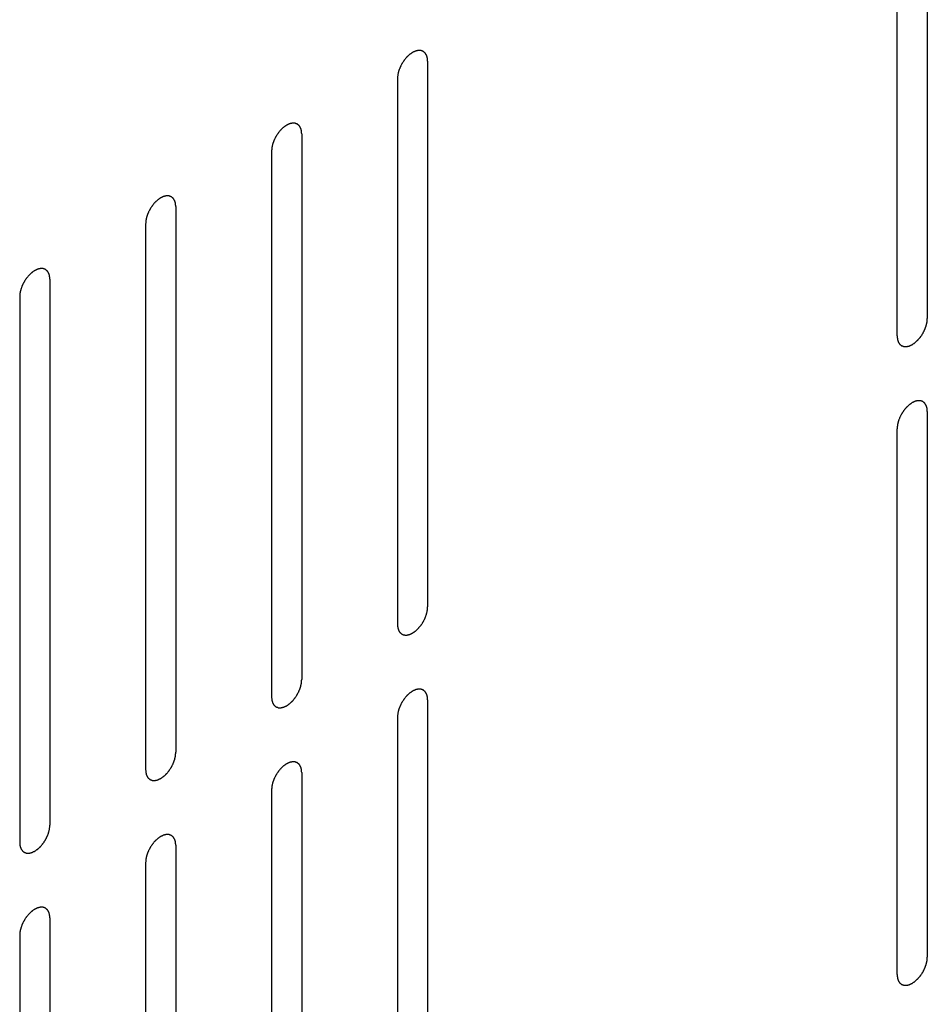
# Model space of a CAD drawing. Header units: inches. Extents: x 6 to 353, y 6 to 228.
# Tile 74 of 256: x 322.01 to 323.6, y 83.65 to 85.38. Entities that reach past the tile are written whole.
import ezdxf

# ---------------------------------------------------------------- set-up
doc = ezdxf.new("R2010")
doc.units = ezdxf.units.IN
doc.header["$LTSCALE"] = 19.946667
doc.header["$MEASUREMENT"] = 0
doc.layers.add('08_ALL_COSMETICS', color=7, linetype='CONTINUOUS')

msp = doc.modelspace()

# ---------------------------------------------------------------- linework, layer by layer
at = {"layer": '08_ALL_COSMETICS', "color": 7, "linetype": 'Continuous'}
for p, q in [((323.6045, 85.8163), (323.6045, 84.8569)), ((323.5514, 84.8263), (323.5514, 85.7857)), ((322.7262, 85.3093), (322.7262, 84.3499)), ((322.6732, 85.2786), (322.6732, 84.3192)), ((322.5049, 85.1815), (322.5049, 84.2221)), ((322.4519, 85.1509), (322.4519, 84.1915)), ((322.2836, 85.0537), (322.2836, 84.0943)), ((322.2306, 85.0231), (322.2306, 84.0637)), ((322.0623, 84.9259), (322.0623, 83.9665)), ((322.0092, 84.8953), (322.0092, 83.9359)), ((323.6045, 84.6936), (323.6045, 83.7342)), ((323.5514, 83.7036), (323.5514, 84.663)), ((322.7262, 84.1866), (322.7262, 83.2272)), ((322.6732, 84.1559), (322.6732, 83.1966)), ((322.5049, 84.0588), (322.5049, 83.0994)), ((322.4519, 84.0282), (322.4519, 83.0688)), ((322.2836, 83.931), (322.2836, 82.9716)), ((322.2306, 83.9004), (322.2306, 82.941)), ((322.0623, 83.8032), (322.0623, 82.8438)), ((322.0092, 83.7726), (322.0092, 82.8132))]:
    msp.add_line(p, q, dxfattribs=at)
for points in [[(322.7262, 85.3093), (322.7262, 85.3102), (322.726, 85.3116), (322.7259, 85.3133), (322.7258, 85.3141), (322.7258, 85.3146), (322.7257, 85.3149), (322.7256, 85.3152), (322.7255, 85.3156), (322.7253, 85.3163), (322.725, 85.3173), (322.7247, 85.3183), (322.7245, 85.3191), (322.7243, 85.3195), (322.7243, 85.3198), (322.7241, 85.32), (322.7239, 85.3203), (322.7235, 85.3209), (322.723, 85.3217), (322.7225, 85.3225), (322.7222, 85.3231), (322.722, 85.3234), (322.7218, 85.3237), (322.7216, 85.3238), (322.7213, 85.324), (322.7208, 85.3245), (322.7201, 85.325), (322.7194, 85.3256), (322.719, 85.326), (322.7187, 85.3262), (322.7185, 85.3264), (322.7182, 85.3265), (322.7179, 85.3266), (322.7173, 85.3269), (322.7165, 85.3272), (322.7156, 85.3275), (322.7151, 85.3277), (322.7147, 85.3278), (322.7145, 85.3279), (322.7142, 85.3279), (322.7138, 85.3279), (322.7131, 85.328), (322.7122, 85.328), (322.7112, 85.328), (322.7106, 85.3281), (322.7102, 85.3281), (322.7099, 85.3281), (322.7096, 85.328), (322.7092, 85.3279), (322.7085, 85.3278), (322.7074, 85.3275), (322.7064, 85.3273), (322.7057, 85.3272), (322.7053, 85.327), (322.705, 85.327), (322.7046, 85.3268), (322.7042, 85.3266), (322.7037, 85.3264), (322.703, 85.3261), (322.7021, 85.3257), (322.7012, 85.3253), (322.7005, 85.3249), (322.7, 85.3247), (322.6997, 85.3246), (322.6994, 85.3243), (322.699, 85.324), (322.6982, 85.3235), (322.6971, 85.3228), (322.6961, 85.3221), (322.6952, 85.3214), (322.6946, 85.321), (322.694, 85.3204), (322.6931, 85.3197), (322.6921, 85.3187), (322.6911, 85.3178), (322.6902, 85.317), (322.6896, 85.3165), (322.689, 85.3157), (322.6883, 85.3148), (322.6873, 85.3137), (322.6864, 85.3126), (322.6856, 85.3117), (322.685, 85.311), (322.6845, 85.3102), (322.6839, 85.3092), (322.683, 85.3079), (322.6822, 85.3066), (322.6815, 85.3055), (322.6809, 85.3048), (322.6806, 85.304), (322.68, 85.3029), (322.6793, 85.3015), (322.6786, 85.3002), (322.6781, 85.2991), (322.6777, 85.2983), (322.6774, 85.2974), (322.677, 85.2963), (322.6765, 85.2949), (322.6759, 85.2935), (322.6756, 85.2924), (322.6752, 85.2916), (322.6751, 85.2908), (322.6748, 85.2897), (322.6745, 85.2883), (322.6742, 85.2869), (322.6739, 85.2858), (322.6737, 85.285), (322.6737, 85.2842), (322.6736, 85.2831), (322.6734, 85.2813), (322.6733, 85.2797), (322.6732, 85.2786)], [(322.5049, 85.1815), (322.5048, 85.1824), (322.5047, 85.1838), (322.5046, 85.1855), (322.5045, 85.1863), (322.5044, 85.1868), (322.5044, 85.1871), (322.5043, 85.1874), (322.5042, 85.1878), (322.504, 85.1885), (322.5037, 85.1896), (322.5033, 85.1906), (322.5031, 85.1913), (322.503, 85.1917), (322.5029, 85.192), (322.5028, 85.1922), (322.5026, 85.1926), (322.5022, 85.1931), (322.5017, 85.1939), (322.5012, 85.1947), (322.5008, 85.1953), (322.5006, 85.1956), (322.5005, 85.1959), (322.5003, 85.196), (322.5, 85.1963), (322.4995, 85.1967), (322.4988, 85.1973), (322.4981, 85.1978), (322.4976, 85.1982), (322.4974, 85.1985), (322.4972, 85.1987), (322.4969, 85.1987), (322.4966, 85.1989), (322.496, 85.1991), (322.4951, 85.1994), (322.4943, 85.1997), (322.4937, 85.1999), (322.4934, 85.2), (322.4932, 85.2001), (322.4929, 85.2001), (322.4925, 85.2002), (322.4918, 85.2002), (322.4909, 85.2002), (322.4899, 85.2003), (322.4893, 85.2003), (322.4889, 85.2003), (322.4886, 85.2003), (322.4883, 85.2002), (322.4879, 85.2002), (322.4871, 85.2), (322.4861, 85.1998), (322.4851, 85.1995), (322.4844, 85.1994), (322.4839, 85.1993), (322.4836, 85.1992), (322.4833, 85.199), (322.4829, 85.1989), (322.4823, 85.1986), (322.4817, 85.1983), (322.4808, 85.1979), (322.4799, 85.1975), (322.4792, 85.1971), (322.4787, 85.1969), (322.4784, 85.1968), (322.4781, 85.1966), (322.4776, 85.1963), (322.4769, 85.1957), (322.4758, 85.195), (322.4747, 85.1943), (322.4739, 85.1937), (322.4732, 85.1933), (322.4726, 85.1926), (322.4718, 85.1919), (322.4708, 85.1909), (322.4697, 85.19), (322.4689, 85.1892), (322.4683, 85.1887), (322.4677, 85.188), (322.467, 85.1871), (322.466, 85.1859), (322.4651, 85.1848), (322.4643, 85.1839), (322.4637, 85.1832), (322.4632, 85.1824), (322.4625, 85.1814), (322.4617, 85.1801), (322.4608, 85.1788), (322.4602, 85.1778), (322.4596, 85.177), (322.4592, 85.1762), (322.4587, 85.1751), (322.458, 85.1737), (322.4573, 85.1724), (322.4568, 85.1713), (322.4563, 85.1705), (322.4561, 85.1696), (322.4556, 85.1685), (322.4551, 85.1671), (322.4546, 85.1657), (322.4542, 85.1646), (322.4539, 85.1638), (322.4537, 85.163), (322.4535, 85.1619), (322.4532, 85.1605), (322.4528, 85.1591), (322.4526, 85.158), (322.4524, 85.1572), (322.4523, 85.1564), (322.4522, 85.1554), (322.4521, 85.1535), (322.452, 85.1519), (322.4519, 85.1509)], [(322.2836, 85.0537), (322.2835, 85.0546), (322.2834, 85.0561), (322.2832, 85.0577), (322.2832, 85.0585), (322.2831, 85.059), (322.2831, 85.0594), (322.283, 85.0596), (322.2829, 85.0601), (322.2826, 85.0608), (322.2823, 85.0618), (322.282, 85.0628), (322.2818, 85.0635), (322.2817, 85.0639), (322.2816, 85.0642), (322.2814, 85.0644), (322.2812, 85.0648), (322.2809, 85.0653), (322.2804, 85.0661), (322.2799, 85.0669), (322.2795, 85.0675), (322.2793, 85.0678), (322.2792, 85.0681), (322.2789, 85.0682), (322.2787, 85.0685), (322.2782, 85.0689), (322.2775, 85.0695), (322.2768, 85.07), (322.2763, 85.0705), (322.276, 85.0707), (322.2758, 85.0709), (322.2756, 85.0709), (322.2752, 85.0711), (322.2747, 85.0713), (322.2738, 85.0716), (322.273, 85.0719), (322.2724, 85.0721), (322.2721, 85.0722), (322.2718, 85.0724), (322.2715, 85.0724), (322.2712, 85.0724), (322.2705, 85.0724), (322.2695, 85.0724), (322.2686, 85.0725), (322.2679, 85.0725), (322.2675, 85.0725), (322.2673, 85.0726), (322.267, 85.0725), (322.2665, 85.0724), (322.2658, 85.0722), (322.2648, 85.072), (322.2638, 85.0717), (322.263, 85.0716), (322.2626, 85.0715), (322.2623, 85.0714), (322.262, 85.0713), (322.2616, 85.0711), (322.261, 85.0708), (322.2603, 85.0705), (322.2595, 85.0701), (322.2586, 85.0697), (322.2578, 85.0694), (322.2574, 85.0692), (322.2571, 85.069), (322.2568, 85.0688), (322.2563, 85.0685), (322.2556, 85.068), (322.2545, 85.0672), (322.2534, 85.0665), (322.2526, 85.0659), (322.2519, 85.0655), (322.2513, 85.0649), (322.2505, 85.0641), (322.2494, 85.0632), (322.2484, 85.0622), (322.2476, 85.0614), (322.247, 85.0609), (322.2464, 85.0602), (322.2456, 85.0593), (322.2447, 85.0581), (322.2437, 85.057), (322.243, 85.0561), (322.2424, 85.0554), (322.2419, 85.0546), (322.2412, 85.0536), (322.2404, 85.0523), (322.2395, 85.051), (322.2388, 85.05), (322.2383, 85.0492), (322.2379, 85.0484), (322.2374, 85.0473), (322.2367, 85.046), (322.236, 85.0446), (322.2355, 85.0435), (322.235, 85.0427), (322.2347, 85.0419), (322.2343, 85.0407), (322.2338, 85.0394), (322.2333, 85.038), (322.2329, 85.0369), (322.2326, 85.036), (322.2324, 85.0352), (322.2321, 85.0341), (322.2318, 85.0327), (322.2315, 85.0314), (322.2313, 85.0303), (322.231, 85.0294), (322.231, 85.0286), (322.2309, 85.0276), (322.2308, 85.0257), (322.2306, 85.0241), (322.2306, 85.0231)], [(322.0623, 84.9259), (322.0622, 84.9269), (322.0621, 84.9283), (322.0619, 84.9299), (322.0618, 84.9307), (322.0618, 84.9312), (322.0618, 84.9316), (322.0617, 84.9319), (322.0615, 84.9323), (322.0613, 84.933), (322.061, 84.934), (322.0607, 84.935), (322.0605, 84.9357), (322.0604, 84.9361), (322.0603, 84.9364), (322.0601, 84.9367), (322.0599, 84.937), (322.0596, 84.9376), (322.0591, 84.9384), (322.0585, 84.9392), (322.0582, 84.9397), (322.058, 84.9401), (322.0579, 84.9403), (322.0576, 84.9405), (322.0574, 84.9407), (322.0569, 84.9411), (322.0562, 84.9417), (322.0555, 84.9423), (322.055, 84.9427), (322.0547, 84.9429), (322.0545, 84.9431), (322.0542, 84.9432), (322.0539, 84.9433), (322.0533, 84.9435), (322.0525, 84.9438), (322.0517, 84.9441), (322.0511, 84.9444), (322.0507, 84.9445), (322.0505, 84.9446), (322.0502, 84.9446), (322.0498, 84.9446), (322.0492, 84.9446), (322.0482, 84.9447), (322.0473, 84.9447), (322.0466, 84.9447), (322.0462, 84.9447), (322.0459, 84.9448), (322.0456, 84.9447), (322.0452, 84.9446), (322.0445, 84.9444), (322.0435, 84.9442), (322.0424, 84.944), (322.0417, 84.9438), (322.0413, 84.9437), (322.041, 84.9437), (322.0407, 84.9435), (322.0402, 84.9433), (322.0397, 84.943), (322.039, 84.9427), (322.0382, 84.9423), (322.0373, 84.9419), (322.0365, 84.9416), (322.0361, 84.9414), (322.0357, 84.9412), (322.0354, 84.941), (322.035, 84.9407), (322.0342, 84.9402), (322.0332, 84.9394), (322.0321, 84.9387), (322.0312, 84.9381), (322.0306, 84.9377), (322.03, 84.9371), (322.0292, 84.9363), (322.0281, 84.9354), (322.0271, 84.9344), (322.0263, 84.9336), (322.0256, 84.9331), (322.0251, 84.9324), (322.0243, 84.9315), (322.0234, 84.9304), (322.0224, 84.9292), (322.0217, 84.9283), (322.0211, 84.9277), (322.0206, 84.9269), (322.0199, 84.9258), (322.019, 84.9245), (322.0182, 84.9232), (322.0175, 84.9222), (322.017, 84.9214), (322.0166, 84.9206), (322.016, 84.9195), (322.0154, 84.9182), (322.0147, 84.9168), (322.0141, 84.9157), (322.0137, 84.9149), (322.0134, 84.9141), (322.013, 84.913), (322.0125, 84.9116), (322.012, 84.9102), (322.0116, 84.9091), (322.0112, 84.9082), (322.0111, 84.9074), (322.0108, 84.9063), (322.0105, 84.9049), (322.0102, 84.9036), (322.01, 84.9025), (322.0097, 84.9016), (322.0097, 84.9009), (322.0096, 84.8998), (322.0095, 84.8979), (322.0093, 84.8964), (322.0092, 84.8953)], [(323.5514, 84.8263), (323.5515, 84.8253), (323.5516, 84.8239), (323.5518, 84.8223), (323.5519, 84.8215), (323.5519, 84.821), (323.5519, 84.8206), (323.552, 84.8203), (323.5521, 84.8199), (323.5524, 84.8192), (323.5527, 84.8182), (323.553, 84.8172), (323.5532, 84.8165), (323.5533, 84.8161), (323.5534, 84.8158), (323.5536, 84.8155), (323.5538, 84.8152), (323.5541, 84.8146), (323.5546, 84.8138), (323.5552, 84.813), (323.5555, 84.8125), (323.5557, 84.8121), (323.5558, 84.8119), (323.5561, 84.8117), (323.5563, 84.8115), (323.5568, 84.8111), (323.5575, 84.8105), (323.5582, 84.8099), (323.5587, 84.8095), (323.559, 84.8093), (323.5592, 84.8091), (323.5594, 84.809), (323.5598, 84.8089), (323.5604, 84.8087), (323.5612, 84.8084), (323.562, 84.8081), (323.5626, 84.8078), (323.5629, 84.8077), (323.5632, 84.8076), (323.5635, 84.8076), (323.5639, 84.8076), (323.5645, 84.8076), (323.5655, 84.8075), (323.5664, 84.8075), (323.5671, 84.8075), (323.5675, 84.8075), (323.5677, 84.8074), (323.5681, 84.8075), (323.5685, 84.8076), (323.5692, 84.8078), (323.5702, 84.808), (323.5713, 84.8082), (323.572, 84.8084), (323.5724, 84.8085), (323.5727, 84.8085), (323.573, 84.8087), (323.5735, 84.8089), (323.574, 84.8092), (323.5747, 84.8095), (323.5755, 84.8099), (323.5764, 84.8103), (323.5772, 84.8106), (323.5776, 84.8108), (323.5779, 84.811), (323.5783, 84.8112), (323.5787, 84.8115), (323.5794, 84.812), (323.5805, 84.8128), (323.5816, 84.8135), (323.5824, 84.8141), (323.5831, 84.8145), (323.5837, 84.8151), (323.5845, 84.8159), (323.5856, 84.8168), (323.5866, 84.8178), (323.5874, 84.8186), (323.5881, 84.8191), (323.5886, 84.8198), (323.5894, 84.8207), (323.5903, 84.8218), (323.5913, 84.823), (323.592, 84.8239), (323.5926, 84.8245), (323.5931, 84.8253), (323.5938, 84.8264), (323.5947, 84.8277), (323.5955, 84.829), (323.5962, 84.83), (323.5967, 84.8308), (323.5971, 84.8316), (323.5977, 84.8327), (323.5983, 84.834), (323.599, 84.8354), (323.5996, 84.8365), (323.6, 84.8373), (323.6003, 84.8381), (323.6007, 84.8392), (323.6012, 84.8406), (323.6017, 84.842), (323.6021, 84.8431), (323.6025, 84.844), (323.6026, 84.8448), (323.6029, 84.8459), (323.6032, 84.8473), (323.6035, 84.8486), (323.6037, 84.8497), (323.604, 84.8506), (323.604, 84.8513), (323.6041, 84.8524), (323.6042, 84.8543), (323.6044, 84.8558), (323.6045, 84.8569)], [(323.6045, 84.6936), (323.6044, 84.6945), (323.6043, 84.696), (323.6041, 84.6976), (323.604, 84.6984), (323.604, 84.6989), (323.604, 84.6993), (323.6039, 84.6996), (323.6037, 84.7), (323.6035, 84.7007), (323.6032, 84.7017), (323.6029, 84.7027), (323.6027, 84.7034), (323.6025, 84.7038), (323.6025, 84.7041), (323.6023, 84.7044), (323.6021, 84.7047), (323.6017, 84.7052), (323.6012, 84.7061), (323.6007, 84.7069), (323.6004, 84.7074), (323.6002, 84.7077), (323.6, 84.708), (323.5998, 84.7082), (323.5995, 84.7084), (323.5991, 84.7088), (323.5984, 84.7094), (323.5977, 84.71), (323.5972, 84.7104), (323.5969, 84.7106), (323.5967, 84.7108), (323.5964, 84.7109), (323.5961, 84.711), (323.5955, 84.7112), (323.5947, 84.7115), (323.5939, 84.7118), (323.5933, 84.712), (323.5929, 84.7122), (323.5927, 84.7123), (323.5924, 84.7123), (323.592, 84.7123), (323.5914, 84.7123), (323.5904, 84.7124), (323.5895, 84.7124), (323.5888, 84.7124), (323.5884, 84.7124), (323.5881, 84.7125), (323.5878, 84.7124), (323.5874, 84.7123), (323.5867, 84.7121), (323.5857, 84.7119), (323.5846, 84.7117), (323.5839, 84.7115), (323.5835, 84.7114), (323.5832, 84.7114), (323.5829, 84.7112), (323.5824, 84.711), (323.5819, 84.7107), (323.5812, 84.7104), (323.5803, 84.71), (323.5795, 84.7096), (323.5787, 84.7093), (323.5783, 84.7091), (323.5779, 84.7089), (323.5776, 84.7087), (323.5772, 84.7084), (323.5764, 84.7079), (323.5754, 84.7071), (323.5743, 84.7064), (323.5734, 84.7058), (323.5728, 84.7054), (323.5722, 84.7048), (323.5713, 84.704), (323.5703, 84.7031), (323.5693, 84.7021), (323.5685, 84.7013), (323.5678, 84.7008), (323.5673, 84.7001), (323.5665, 84.6992), (323.5656, 84.698), (323.5646, 84.6969), (323.5638, 84.696), (323.5633, 84.6954), (323.5628, 84.6945), (323.5621, 84.6935), (323.5612, 84.6922), (323.5604, 84.6909), (323.5597, 84.6899), (323.5592, 84.6891), (323.5588, 84.6883), (323.5582, 84.6872), (323.5576, 84.6859), (323.5569, 84.6845), (323.5563, 84.6834), (323.5559, 84.6826), (323.5556, 84.6818), (323.5552, 84.6807), (323.5547, 84.6793), (323.5542, 84.6779), (323.5538, 84.6768), (323.5534, 84.6759), (323.5533, 84.6751), (323.553, 84.674), (323.5527, 84.6726), (323.5524, 84.6713), (323.5521, 84.6702), (323.5519, 84.6693), (323.5519, 84.6685), (323.5518, 84.6675), (323.5516, 84.6656), (323.5515, 84.664), (323.5514, 84.663)], [(322.6732, 84.3192), (322.6733, 84.3183), (322.6734, 84.3169), (322.6736, 84.3152), (322.6736, 84.3144), (322.6737, 84.3139), (322.6737, 84.3136), (322.6738, 84.3133), (322.6739, 84.3129), (322.6741, 84.3122), (322.6745, 84.3112), (322.6748, 84.3102), (322.675, 84.3094), (322.6751, 84.309), (322.6752, 84.3087), (322.6754, 84.3085), (322.6756, 84.3082), (322.6759, 84.3076), (322.6764, 84.3068), (322.6769, 84.306), (322.6773, 84.3054), (322.6775, 84.3051), (322.6776, 84.3048), (322.6778, 84.3047), (322.6781, 84.3045), (322.6786, 84.3041), (322.6793, 84.3035), (322.68, 84.3029), (322.6805, 84.3025), (322.6808, 84.3023), (322.681, 84.3021), (322.6812, 84.302), (322.6816, 84.3019), (322.6821, 84.3016), (322.683, 84.3013), (322.6838, 84.301), (322.6844, 84.3008), (322.6847, 84.3007), (322.685, 84.3006), (322.6853, 84.3006), (322.6856, 84.3006), (322.6863, 84.3005), (322.6872, 84.3005), (322.6882, 84.3005), (322.6889, 84.3004), (322.6892, 84.3004), (322.6895, 84.3004), (322.6898, 84.3005), (322.6903, 84.3006), (322.691, 84.3007), (322.692, 84.301), (322.693, 84.3012), (322.6938, 84.3013), (322.6942, 84.3015), (322.6945, 84.3015), (322.6948, 84.3017), (322.6952, 84.3019), (322.6958, 84.3021), (322.6964, 84.3024), (322.6973, 84.3028), (322.6982, 84.3032), (322.699, 84.3036), (322.6994, 84.3038), (322.6997, 84.3039), (322.7, 84.3042), (322.7005, 84.3045), (322.7012, 84.305), (322.7023, 84.3057), (322.7034, 84.3065), (322.7042, 84.3071), (322.7049, 84.3075), (322.7055, 84.3081), (322.7063, 84.3088), (322.7073, 84.3098), (322.7084, 84.3107), (322.7092, 84.3115), (322.7098, 84.3121), (322.7104, 84.3128), (322.7112, 84.3137), (322.7121, 84.3148), (322.7131, 84.3159), (322.7138, 84.3169), (322.7144, 84.3175), (322.7149, 84.3183), (322.7156, 84.3193), (322.7164, 84.3206), (322.7173, 84.3219), (322.718, 84.323), (322.7185, 84.3237), (322.7189, 84.3245), (322.7194, 84.3256), (322.7201, 84.327), (322.7208, 84.3283), (322.7213, 84.3294), (322.7218, 84.3302), (322.7221, 84.3311), (322.7225, 84.3322), (322.723, 84.3336), (322.7235, 84.335), (322.7239, 84.3361), (322.7242, 84.3369), (322.7244, 84.3377), (322.7246, 84.3388), (322.725, 84.3402), (322.7253, 84.3416), (322.7255, 84.3427), (322.7257, 84.3435), (322.7258, 84.3443), (322.7259, 84.3454), (322.726, 84.3472), (322.7261, 84.3488), (322.7262, 84.3499)], [(322.4519, 84.1915), (322.452, 84.1905), (322.4521, 84.1891), (322.4522, 84.1875), (322.4523, 84.1866), (322.4524, 84.1862), (322.4524, 84.1858), (322.4525, 84.1855), (322.4526, 84.1851), (322.4528, 84.1844), (322.4531, 84.1834), (322.4534, 84.1824), (322.4537, 84.1817), (322.4538, 84.1813), (322.4539, 84.1809), (322.454, 84.1807), (322.4542, 84.1804), (322.4546, 84.1798), (322.4551, 84.179), (322.4556, 84.1782), (322.456, 84.1776), (322.4562, 84.1773), (322.4563, 84.1771), (322.4565, 84.1769), (322.4568, 84.1767), (322.4573, 84.1763), (322.458, 84.1757), (322.4587, 84.1751), (322.4592, 84.1747), (322.4594, 84.1745), (322.4596, 84.1743), (322.4599, 84.1742), (322.4602, 84.1741), (322.4608, 84.1739), (322.4616, 84.1736), (322.4625, 84.1733), (322.4631, 84.173), (322.4634, 84.1729), (322.4636, 84.1728), (322.4639, 84.1728), (322.4643, 84.1728), (322.465, 84.1728), (322.4659, 84.1727), (322.4669, 84.1727), (322.4675, 84.1726), (322.4679, 84.1726), (322.4682, 84.1726), (322.4685, 84.1727), (322.4689, 84.1728), (322.4697, 84.173), (322.4707, 84.1732), (322.4717, 84.1734), (322.4724, 84.1736), (322.4728, 84.1737), (322.4732, 84.1737), (322.4735, 84.1739), (322.4739, 84.1741), (322.4745, 84.1743), (322.4751, 84.1746), (322.476, 84.175), (322.4769, 84.1755), (322.4776, 84.1758), (322.4781, 84.176), (322.4784, 84.1761), (322.4787, 84.1764), (322.4791, 84.1767), (322.4799, 84.1772), (322.481, 84.1779), (322.482, 84.1787), (322.4829, 84.1793), (322.4836, 84.1797), (322.4842, 84.1803), (322.485, 84.181), (322.486, 84.182), (322.4871, 84.183), (322.4879, 84.1837), (322.4885, 84.1843), (322.4891, 84.185), (322.4898, 84.1859), (322.4908, 84.187), (322.4917, 84.1882), (322.4925, 84.1891), (322.4931, 84.1897), (322.4936, 84.1905), (322.4943, 84.1915), (322.4951, 84.1928), (322.496, 84.1941), (322.4966, 84.1952), (322.4972, 84.1959), (322.4976, 84.1968), (322.4981, 84.1978), (322.4988, 84.1992), (322.4995, 84.2006), (322.5, 84.2017), (322.5005, 84.2025), (322.5007, 84.2033), (322.5011, 84.2044), (322.5017, 84.2058), (322.5022, 84.2072), (322.5026, 84.2083), (322.5029, 84.2091), (322.5031, 84.21), (322.5033, 84.2111), (322.5036, 84.2124), (322.504, 84.2138), (322.5042, 84.2149), (322.5044, 84.2157), (322.5044, 84.2165), (322.5045, 84.2176), (322.5047, 84.2194), (322.5048, 84.221), (322.5049, 84.2221)], [(322.7262, 84.1866), (322.7262, 84.1875), (322.726, 84.1889), (322.7259, 84.1906), (322.7258, 84.1914), (322.7258, 84.1919), (322.7257, 84.1922), (322.7256, 84.1925), (322.7255, 84.1929), (322.7253, 84.1936), (322.725, 84.1946), (322.7247, 84.1957), (322.7245, 84.1964), (322.7243, 84.1968), (322.7243, 84.1971), (322.7241, 84.1973), (322.7239, 84.1976), (322.7235, 84.1982), (322.723, 84.199), (322.7225, 84.1998), (322.7222, 84.2004), (322.722, 84.2007), (322.7218, 84.201), (322.7216, 84.2011), (322.7213, 84.2014), (322.7208, 84.2018), (322.7201, 84.2023), (322.7194, 84.2029), (322.719, 84.2033), (322.7187, 84.2036), (322.7185, 84.2038), (322.7182, 84.2038), (322.7179, 84.204), (322.7173, 84.2042), (322.7165, 84.2045), (322.7156, 84.2048), (322.7151, 84.205), (322.7147, 84.2051), (322.7145, 84.2052), (322.7142, 84.2052), (322.7138, 84.2052), (322.7131, 84.2053), (322.7122, 84.2053), (322.7112, 84.2053), (322.7106, 84.2054), (322.7102, 84.2054), (322.7099, 84.2054), (322.7096, 84.2053), (322.7092, 84.2052), (322.7085, 84.2051), (322.7074, 84.2049), (322.7064, 84.2046), (322.7057, 84.2045), (322.7053, 84.2044), (322.705, 84.2043), (322.7046, 84.2041), (322.7042, 84.2039), (322.7037, 84.2037), (322.703, 84.2034), (322.7021, 84.203), (322.7012, 84.2026), (322.7005, 84.2022), (322.7, 84.202), (322.6997, 84.2019), (322.6994, 84.2016), (322.699, 84.2014), (322.6982, 84.2008), (322.6971, 84.2001), (322.6961, 84.1994), (322.6952, 84.1988), (322.6946, 84.1984), (322.694, 84.1977), (322.6931, 84.197), (322.6921, 84.196), (322.6911, 84.1951), (322.6902, 84.1943), (322.6896, 84.1938), (322.689, 84.193), (322.6883, 84.1921), (322.6873, 84.191), (322.6864, 84.1899), (322.6856, 84.189), (322.685, 84.1883), (322.6845, 84.1875), (322.6839, 84.1865), (322.683, 84.1852), (322.6822, 84.1839), (322.6815, 84.1829), (322.6809, 84.1821), (322.6806, 84.1813), (322.68, 84.1802), (322.6793, 84.1788), (322.6786, 84.1775), (322.6781, 84.1764), (322.6777, 84.1756), (322.6774, 84.1747), (322.677, 84.1736), (322.6765, 84.1722), (322.6759, 84.1708), (322.6756, 84.1697), (322.6752, 84.1689), (322.6751, 84.1681), (322.6748, 84.167), (322.6745, 84.1656), (322.6742, 84.1642), (322.6739, 84.1631), (322.6737, 84.1623), (322.6737, 84.1615), (322.6736, 84.1604), (322.6734, 84.1586), (322.6733, 84.157), (322.6732, 84.1559)], [(322.2306, 84.0637), (322.2306, 84.0627), (322.2308, 84.0613), (322.2309, 84.0597), (322.231, 84.0589), (322.231, 84.0584), (322.231, 84.058), (322.2312, 84.0577), (322.2313, 84.0573), (322.2315, 84.0566), (322.2318, 84.0556), (322.2321, 84.0546), (322.2323, 84.0539), (322.2325, 84.0535), (322.2325, 84.0532), (322.2327, 84.0529), (322.2329, 84.0526), (322.2333, 84.052), (322.2338, 84.0512), (322.2343, 84.0504), (322.2346, 84.0499), (322.2348, 84.0495), (322.235, 84.0493), (322.2352, 84.0491), (322.2355, 84.0489), (322.236, 84.0485), (322.2367, 84.0479), (322.2374, 84.0473), (322.2378, 84.0469), (322.2381, 84.0467), (322.2383, 84.0465), (322.2386, 84.0464), (322.2389, 84.0463), (322.2395, 84.0461), (322.2403, 84.0458), (322.2412, 84.0455), (322.2417, 84.0452), (322.2421, 84.0451), (322.2423, 84.045), (322.2426, 84.045), (322.243, 84.045), (322.2437, 84.045), (322.2446, 84.0449), (322.2456, 84.0449), (322.2462, 84.0449), (322.2466, 84.0449), (322.2469, 84.0448), (322.2472, 84.0449), (322.2476, 84.045), (322.2483, 84.0452), (322.2494, 84.0454), (322.2504, 84.0456), (322.2511, 84.0458), (322.2515, 84.0459), (322.2518, 84.0459), (322.2522, 84.0461), (322.2526, 84.0463), (322.2531, 84.0466), (322.2538, 84.0469), (322.2547, 84.0473), (322.2555, 84.0477), (322.2563, 84.048), (322.2567, 84.0482), (322.2571, 84.0484), (322.2574, 84.0486), (322.2578, 84.0489), (322.2586, 84.0494), (322.2596, 84.0502), (322.2607, 84.0509), (322.2616, 84.0515), (322.2622, 84.0519), (322.2628, 84.0525), (322.2637, 84.0533), (322.2647, 84.0542), (322.2657, 84.0552), (322.2666, 84.056), (322.2672, 84.0565), (322.2677, 84.0572), (322.2685, 84.0581), (322.2695, 84.0592), (322.2704, 84.0604), (322.2712, 84.0613), (322.2718, 84.0619), (322.2723, 84.0627), (322.2729, 84.0638), (322.2738, 84.0651), (322.2746, 84.0664), (322.2753, 84.0674), (322.2759, 84.0682), (322.2762, 84.069), (322.2768, 84.0701), (322.2775, 84.0714), (322.2782, 84.0728), (322.2787, 84.0739), (322.2791, 84.0747), (322.2794, 84.0755), (322.2798, 84.0766), (322.2803, 84.078), (322.2808, 84.0794), (322.2812, 84.0805), (322.2816, 84.0814), (322.2817, 84.0822), (322.282, 84.0833), (322.2823, 84.0847), (322.2826, 84.086), (322.2829, 84.0871), (322.2831, 84.088), (322.2831, 84.0887), (322.2832, 84.0898), (322.2834, 84.0917), (322.2835, 84.0932), (322.2836, 84.0943)], [(322.5049, 84.0588), (322.5048, 84.0597), (322.5047, 84.0611), (322.5046, 84.0628), (322.5045, 84.0636), (322.5044, 84.0641), (322.5044, 84.0645), (322.5043, 84.0647), (322.5042, 84.0652), (322.504, 84.0659), (322.5037, 84.0669), (322.5033, 84.0679), (322.5031, 84.0686), (322.503, 84.069), (322.5029, 84.0693), (322.5028, 84.0695), (322.5026, 84.0699), (322.5022, 84.0704), (322.5017, 84.0712), (322.5012, 84.072), (322.5008, 84.0726), (322.5006, 84.0729), (322.5005, 84.0732), (322.5003, 84.0733), (322.5, 84.0736), (322.4995, 84.074), (322.4988, 84.0746), (322.4981, 84.0751), (322.4976, 84.0755), (322.4974, 84.0758), (322.4972, 84.076), (322.4969, 84.076), (322.4966, 84.0762), (322.496, 84.0764), (322.4951, 84.0767), (322.4943, 84.077), (322.4937, 84.0772), (322.4934, 84.0773), (322.4932, 84.0775), (322.4929, 84.0774), (322.4925, 84.0775), (322.4918, 84.0775), (322.4909, 84.0775), (322.4899, 84.0776), (322.4893, 84.0776), (322.4889, 84.0776), (322.4886, 84.0776), (322.4883, 84.0776), (322.4879, 84.0775), (322.4871, 84.0773), (322.4861, 84.0771), (322.4851, 84.0768), (322.4844, 84.0767), (322.4839, 84.0766), (322.4836, 84.0765), (322.4833, 84.0764), (322.4829, 84.0762), (322.4823, 84.0759), (322.4817, 84.0756), (322.4808, 84.0752), (322.4799, 84.0748), (322.4792, 84.0744), (322.4787, 84.0742), (322.4784, 84.0741), (322.4781, 84.0739), (322.4776, 84.0736), (322.4769, 84.0731), (322.4758, 84.0723), (322.4747, 84.0716), (322.4739, 84.071), (322.4732, 84.0706), (322.4726, 84.07), (322.4718, 84.0692), (322.4708, 84.0682), (322.4697, 84.0673), (322.4689, 84.0665), (322.4683, 84.066), (322.4677, 84.0653), (322.467, 84.0644), (322.466, 84.0632), (322.4651, 84.0621), (322.4643, 84.0612), (322.4637, 84.0605), (322.4632, 84.0597), (322.4625, 84.0587), (322.4617, 84.0574), (322.4608, 84.0561), (322.4602, 84.0551), (322.4596, 84.0543), (322.4592, 84.0535), (322.4587, 84.0524), (322.458, 84.051), (322.4573, 84.0497), (322.4568, 84.0486), (322.4563, 84.0478), (322.4561, 84.0469), (322.4556, 84.0458), (322.4551, 84.0444), (322.4546, 84.0431), (322.4542, 84.0419), (322.4539, 84.0411), (322.4537, 84.0403), (322.4535, 84.0392), (322.4532, 84.0378), (322.4528, 84.0364), (322.4526, 84.0353), (322.4524, 84.0345), (322.4523, 84.0337), (322.4522, 84.0327), (322.4521, 84.0308), (322.452, 84.0292), (322.4519, 84.0282)], [(322.0092, 83.9359), (322.0093, 83.935), (322.0094, 83.9335), (322.0096, 83.9319), (322.0097, 83.9311), (322.0097, 83.9306), (322.0097, 83.9302), (322.0098, 83.9299), (322.01, 83.9295), (322.0102, 83.9288), (322.0105, 83.9278), (322.0108, 83.9268), (322.011, 83.9261), (322.0111, 83.9257), (322.0112, 83.9254), (322.0114, 83.9252), (322.0116, 83.9248), (322.0119, 83.9243), (322.0124, 83.9235), (322.013, 83.9227), (322.0133, 83.9221), (322.0135, 83.9218), (322.0136, 83.9215), (322.0139, 83.9214), (322.0141, 83.9211), (322.0146, 83.9207), (322.0153, 83.9201), (322.016, 83.9196), (322.0165, 83.9191), (322.0168, 83.9189), (322.017, 83.9187), (322.0173, 83.9187), (322.0176, 83.9185), (322.0182, 83.9183), (322.019, 83.918), (322.0198, 83.9177), (322.0204, 83.9175), (322.0208, 83.9174), (322.021, 83.9172), (322.0213, 83.9172), (322.0217, 83.9172), (322.0223, 83.9172), (322.0233, 83.9172), (322.0242, 83.9171), (322.0249, 83.9171), (322.0253, 83.9171), (322.0256, 83.917), (322.0259, 83.9171), (322.0263, 83.9172), (322.027, 83.9174), (322.028, 83.9176), (322.0291, 83.9179), (322.0298, 83.918), (322.0302, 83.9181), (322.0305, 83.9182), (322.0308, 83.9183), (322.0313, 83.9185), (322.0318, 83.9188), (322.0325, 83.9191), (322.0333, 83.9195), (322.0342, 83.9199), (322.035, 83.9202), (322.0354, 83.9204), (322.0358, 83.9206), (322.0361, 83.9208), (322.0365, 83.9211), (322.0373, 83.9216), (322.0383, 83.9224), (322.0394, 83.9231), (322.0403, 83.9237), (322.0409, 83.9241), (322.0415, 83.9247), (322.0423, 83.9255), (322.0434, 83.9264), (322.0444, 83.9274), (322.0452, 83.9282), (322.0459, 83.9287), (322.0464, 83.9294), (322.0472, 83.9303), (322.0481, 83.9315), (322.0491, 83.9326), (322.0498, 83.9335), (322.0504, 83.9342), (322.0509, 83.935), (322.0516, 83.936), (322.0525, 83.9373), (322.0533, 83.9386), (322.054, 83.9396), (322.0545, 83.9404), (322.0549, 83.9412), (322.0555, 83.9423), (322.0561, 83.9436), (322.0568, 83.945), (322.0574, 83.9461), (322.0578, 83.9469), (322.0581, 83.9477), (322.0585, 83.9488), (322.059, 83.9502), (322.0595, 83.9516), (322.0599, 83.9527), (322.0603, 83.9536), (322.0604, 83.9544), (322.0607, 83.9555), (322.061, 83.9569), (322.0613, 83.9582), (322.0615, 83.9593), (322.0618, 83.9602), (322.0618, 83.961), (322.0619, 83.962), (322.062, 83.9639), (322.0622, 83.9655), (322.0623, 83.9665)], [(322.2836, 83.931), (322.2835, 83.9319), (322.2834, 83.9334), (322.2832, 83.935), (322.2832, 83.9358), (322.2831, 83.9363), (322.2831, 83.9367), (322.283, 83.937), (322.2829, 83.9374), (322.2826, 83.9381), (322.2823, 83.9391), (322.282, 83.9401), (322.2818, 83.9408), (322.2817, 83.9412), (322.2816, 83.9415), (322.2814, 83.9418), (322.2812, 83.9421), (322.2809, 83.9426), (322.2804, 83.9435), (322.2799, 83.9443), (322.2795, 83.9448), (322.2793, 83.9451), (322.2792, 83.9454), (322.2789, 83.9456), (322.2787, 83.9458), (322.2782, 83.9462), (322.2775, 83.9468), (322.2768, 83.9474), (322.2763, 83.9478), (322.276, 83.948), (322.2758, 83.9482), (322.2756, 83.9483), (322.2752, 83.9484), (322.2747, 83.9486), (322.2738, 83.9489), (322.273, 83.9492), (322.2724, 83.9494), (322.2721, 83.9496), (322.2718, 83.9497), (322.2715, 83.9497), (322.2712, 83.9497), (322.2705, 83.9497), (322.2695, 83.9498), (322.2686, 83.9498), (322.2679, 83.9498), (322.2675, 83.9498), (322.2673, 83.9499), (322.267, 83.9498), (322.2665, 83.9497), (322.2658, 83.9495), (322.2648, 83.9493), (322.2638, 83.9491), (322.263, 83.9489), (322.2626, 83.9488), (322.2623, 83.9488), (322.262, 83.9486), (322.2616, 83.9484), (322.261, 83.9481), (322.2603, 83.9478), (322.2595, 83.9474), (322.2586, 83.947), (322.2578, 83.9467), (322.2574, 83.9465), (322.2571, 83.9463), (322.2568, 83.9461), (322.2563, 83.9458), (322.2556, 83.9453), (322.2545, 83.9445), (322.2534, 83.9438), (322.2526, 83.9432), (322.2519, 83.9428), (322.2513, 83.9422), (322.2505, 83.9414), (322.2494, 83.9405), (322.2484, 83.9395), (322.2476, 83.9387), (322.247, 83.9382), (322.2464, 83.9375), (322.2456, 83.9366), (322.2447, 83.9354), (322.2437, 83.9343), (322.243, 83.9334), (322.2424, 83.9328), (322.2419, 83.9319), (322.2412, 83.9309), (322.2404, 83.9296), (322.2395, 83.9283), (322.2388, 83.9273), (322.2383, 83.9265), (322.2379, 83.9257), (322.2374, 83.9246), (322.2367, 83.9233), (322.236, 83.9219), (322.2355, 83.9208), (322.235, 83.92), (322.2347, 83.9192), (322.2343, 83.9181), (322.2338, 83.9167), (322.2333, 83.9153), (322.2329, 83.9142), (322.2326, 83.9133), (322.2324, 83.9125), (322.2321, 83.9114), (322.2318, 83.91), (322.2315, 83.9087), (322.2313, 83.9076), (322.231, 83.9067), (322.231, 83.9059), (322.2309, 83.9049), (322.2308, 83.903), (322.2306, 83.9014), (322.2306, 83.9004)], [(322.0623, 83.8032), (322.0622, 83.8042), (322.0621, 83.8056), (322.0619, 83.8072), (322.0618, 83.8081), (322.0618, 83.8085), (322.0618, 83.8089), (322.0617, 83.8092), (322.0615, 83.8096), (322.0613, 83.8103), (322.061, 83.8113), (322.0607, 83.8123), (322.0605, 83.813), (322.0604, 83.8134), (322.0603, 83.8138), (322.0601, 83.814), (322.0599, 83.8143), (322.0596, 83.8149), (322.0591, 83.8157), (322.0585, 83.8165), (322.0582, 83.817), (322.058, 83.8174), (322.0579, 83.8176), (322.0576, 83.8178), (322.0574, 83.818), (322.0569, 83.8184), (322.0562, 83.819), (322.0555, 83.8196), (322.055, 83.82), (322.0547, 83.8202), (322.0545, 83.8204), (322.0542, 83.8205), (322.0539, 83.8206), (322.0533, 83.8208), (322.0525, 83.8211), (322.0517, 83.8214), (322.0511, 83.8217), (322.0507, 83.8218), (322.0505, 83.8219), (322.0502, 83.8219), (322.0498, 83.8219), (322.0492, 83.8219), (322.0482, 83.822), (322.0473, 83.822), (322.0466, 83.822), (322.0462, 83.822), (322.0459, 83.8221), (322.0456, 83.822), (322.0452, 83.8219), (322.0445, 83.8217), (322.0435, 83.8215), (322.0424, 83.8213), (322.0417, 83.8211), (322.0413, 83.821), (322.041, 83.821), (322.0407, 83.8208), (322.0402, 83.8206), (322.0397, 83.8203), (322.039, 83.82), (322.0382, 83.8196), (322.0373, 83.8192), (322.0365, 83.8189), (322.0361, 83.8187), (322.0357, 83.8186), (322.0354, 83.8183), (322.035, 83.818), (322.0342, 83.8175), (322.0332, 83.8168), (322.0321, 83.816), (322.0312, 83.8154), (322.0306, 83.815), (322.03, 83.8144), (322.0292, 83.8136), (322.0281, 83.8127), (322.0271, 83.8117), (322.0263, 83.811), (322.0256, 83.8104), (322.0251, 83.8097), (322.0243, 83.8088), (322.0234, 83.8077), (322.0224, 83.8065), (322.0217, 83.8056), (322.0211, 83.805), (322.0206, 83.8042), (322.0199, 83.8031), (322.019, 83.8018), (322.0182, 83.8006), (322.0175, 83.7995), (322.017, 83.7988), (322.0166, 83.7979), (322.016, 83.7968), (322.0154, 83.7955), (322.0147, 83.7941), (322.0141, 83.793), (322.0137, 83.7922), (322.0134, 83.7914), (322.013, 83.7903), (322.0125, 83.7889), (322.012, 83.7875), (322.0116, 83.7864), (322.0112, 83.7855), (322.0111, 83.7847), (322.0108, 83.7836), (322.0105, 83.7823), (322.0102, 83.7809), (322.01, 83.7798), (322.0097, 83.779), (322.0097, 83.7782), (322.0096, 83.7771), (322.0095, 83.7753), (322.0093, 83.7737), (322.0092, 83.7726)], [(323.5514, 83.7036), (323.5515, 83.7027), (323.5516, 83.7012), (323.5518, 83.6996), (323.5519, 83.6988), (323.5519, 83.6983), (323.5519, 83.6979), (323.552, 83.6976), (323.5521, 83.6972), (323.5524, 83.6965), (323.5527, 83.6955), (323.553, 83.6945), (323.5532, 83.6938), (323.5533, 83.6934), (323.5534, 83.6931), (323.5536, 83.6928), (323.5538, 83.6925), (323.5541, 83.692), (323.5546, 83.6911), (323.5552, 83.6903), (323.5555, 83.6898), (323.5557, 83.6895), (323.5558, 83.6892), (323.5561, 83.689), (323.5563, 83.6888), (323.5568, 83.6884), (323.5575, 83.6878), (323.5582, 83.6872), (323.5587, 83.6868), (323.559, 83.6866), (323.5592, 83.6864), (323.5594, 83.6863), (323.5598, 83.6862), (323.5604, 83.686), (323.5612, 83.6857), (323.562, 83.6854), (323.5626, 83.6852), (323.5629, 83.685), (323.5632, 83.6849), (323.5635, 83.6849), (323.5639, 83.6849), (323.5645, 83.6849), (323.5655, 83.6848), (323.5664, 83.6848), (323.5671, 83.6848), (323.5675, 83.6848), (323.5677, 83.6847), (323.5681, 83.6848), (323.5685, 83.6849), (323.5692, 83.6851), (323.5702, 83.6853), (323.5713, 83.6855), (323.572, 83.6857), (323.5724, 83.6858), (323.5727, 83.6858), (323.573, 83.686), (323.5735, 83.6862), (323.574, 83.6865), (323.5747, 83.6868), (323.5755, 83.6872), (323.5764, 83.6876), (323.5772, 83.6879), (323.5776, 83.6881), (323.5779, 83.6883), (323.5783, 83.6885), (323.5787, 83.6888), (323.5794, 83.6893), (323.5805, 83.6901), (323.5816, 83.6908), (323.5824, 83.6914), (323.5831, 83.6918), (323.5837, 83.6924), (323.5845, 83.6932), (323.5856, 83.6941), (323.5866, 83.6951), (323.5874, 83.6959), (323.5881, 83.6964), (323.5886, 83.6971), (323.5894, 83.698), (323.5903, 83.6992), (323.5913, 83.7003), (323.592, 83.7012), (323.5926, 83.7018), (323.5931, 83.7027), (323.5938, 83.7037), (323.5947, 83.705), (323.5955, 83.7063), (323.5962, 83.7073), (323.5967, 83.7081), (323.5971, 83.7089), (323.5977, 83.71), (323.5983, 83.7113), (323.599, 83.7127), (323.5996, 83.7138), (323.6, 83.7146), (323.6003, 83.7154), (323.6007, 83.7165), (323.6012, 83.7179), (323.6017, 83.7193), (323.6021, 83.7204), (323.6025, 83.7213), (323.6026, 83.7221), (323.6029, 83.7232), (323.6032, 83.7246), (323.6035, 83.7259), (323.6037, 83.727), (323.604, 83.7279), (323.604, 83.7287), (323.6041, 83.7297), (323.6042, 83.7316), (323.6044, 83.7332), (323.6045, 83.7342)]]:
    msp.add_open_spline(points, degree=3, knots=[0, 0, 0, 0, 0.03125, 0.046875, 0.054688, 0.058594, 0.0625, 0.066406, 0.070312, 0.078125, 0.09375, 0.109375, 0.117188, 0.121094, 0.125, 0.128906, 0.132812, 0.140625, 0.15625, 0.171875, 0.179688, 0.183594, 0.1875, 0.191406, 0.195312, 0.203125, 0.21875, 0.234375, 0.242188, 0.246094, 0.25, 0.253906, 0.257812, 0.265625, 0.28125, 0.296875, 0.304688, 0.308594, 0.3125, 0.316406, 0.320312, 0.328125, 0.34375, 0.359375, 0.367188, 0.371094, 0.375, 0.378906, 0.382812, 0.390625, 0.40625, 0.421875, 0.429688, 0.433594, 0.4375, 0.441406, 0.445312, 0.453125, 0.460938, 0.46875, 0.484375, 0.492188, 0.496094, 0.5, 0.503906, 0.507812, 0.515625, 0.53125, 0.546875, 0.554688, 0.5625, 0.570312, 0.578125, 0.59375, 0.609375, 0.617188, 0.625, 0.632812, 0.640625, 0.65625, 0.671875, 0.679688, 0.6875, 0.695312, 0.703125, 0.71875, 0.734375, 0.742188, 0.75, 0.757812, 0.765625, 0.78125, 0.796875, 0.804688, 0.8125, 0.820312, 0.828125, 0.84375, 0.859375, 0.867188, 0.875, 0.882812, 0.890625, 0.90625, 0.921875, 0.929688, 0.9375, 0.945312, 0.953125, 0.96875, 1, 1, 1, 1], dxfattribs=at)

doc.saveas('drawing.dxf')
